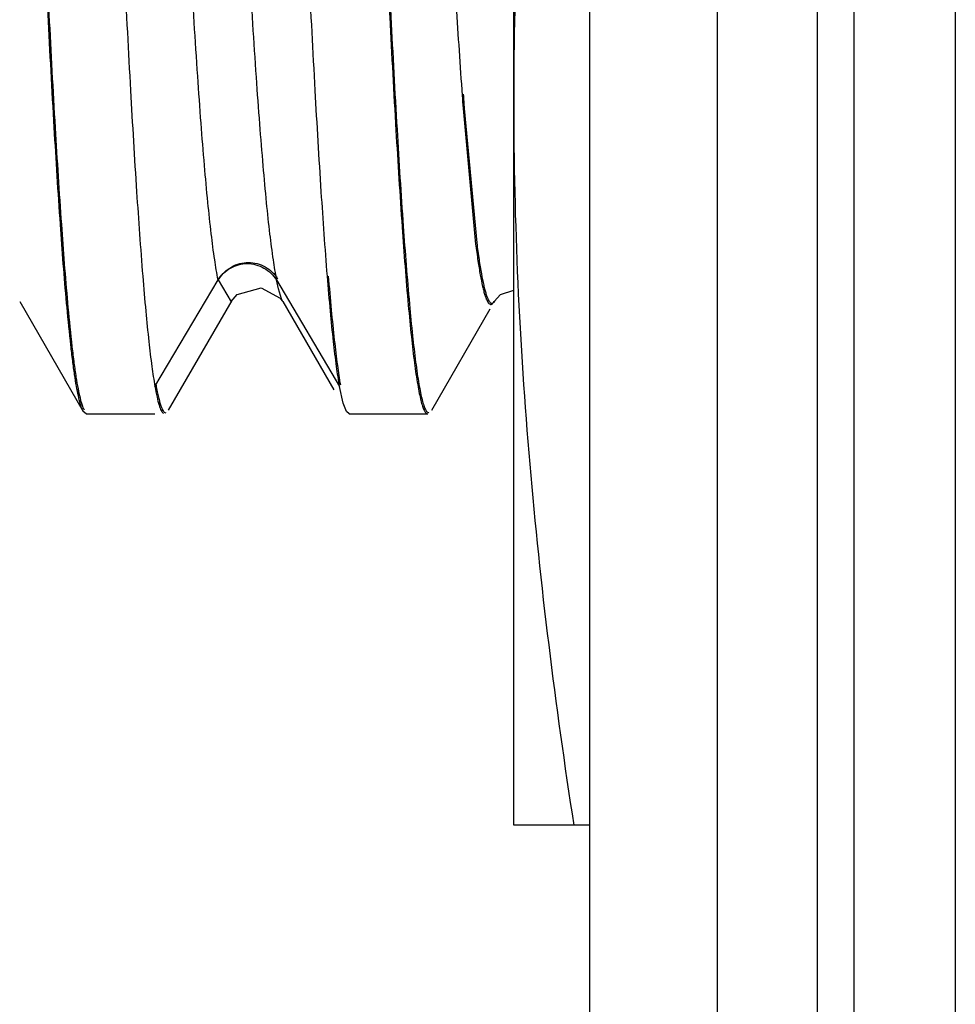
# Model space of a CAD drawing. Header units: inches. Extents: x 0.2 to 16.8, y 0.2 to 10.8.
# Tile 5 of 34: x 9.39 to 9.502, y 4.006 to 4.123. Entities that reach past the tile are written whole.
import ezdxf

# ---------------------------------------------------------------- set-up
doc = ezdxf.new("R2010")
doc.units = ezdxf.units.IN
doc.header["$LTSCALE"] = 0.935
doc.header["$MEASUREMENT"] = 0
doc.layers.get('0').update_dxf_attribs({"linetype": 'CONTINUOUS'})

msp = doc.modelspace()

# ---------------------------------------------------------------- linework, layer by layer
at = {"color": 9, "linetype": 'CONTINUOUS'}
for p, q in [((9.48509, 8.10723), (9.48509, 3.0403)), ((9.48951, 3.0403), (9.48951, 8.10723)), ((9.44304, 4.11239), (9.44453, 4.09627)), ((9.44319, 4.11238), (9.44467, 4.09641)), ((9.40644, 4.07935), (9.41394, 4.092)), ((9.41394, 4.092), (9.41548, 4.08942)), ((9.42087, 4.092), (9.42838, 4.07935)), ((9.42111, 4.09093), (9.42087, 4.092)), ((9.42147, 4.08976), (9.42111, 4.09093)), ((9.42163, 4.08943), (9.42147, 4.08976))]:
    msp.add_line(p, q, dxfattribs=at)
at = {"color": 7, "linetype": 'CONTINUOUS'}
for p, q in [((9.50151, 8.10723), (9.50151, 3.0403)), ((9.45809, 3.05423), (9.45809, 8.09323)), ((9.47325, 3.07423), (9.47325, 8.07323)), ((9.44906, 4.02723), (9.44906, 4.28523)), ((9.41622, 4.09026), (9.41905, 4.09105)), ((9.41905, 4.09105), (9.42133, 4.08984)), ((9.44749, 4.09027), (9.44906, 4.09078)), ((9.40807, 4.07653), (9.41561, 4.08957)), ((9.41549, 4.08943), (9.41622, 4.09026)), ((9.42133, 4.08984), (9.42153, 4.08958)), ((9.42153, 4.08958), (9.42163, 4.08943)), ((9.44673, 4.08943), (9.44749, 4.09027)), ((9.44686, 4.08957), (9.44687, 4.08957)), ((9.39038, 4.08943), (9.39793, 4.07639)), ((9.396, 4.08872), (9.39595, 4.08926)), ((9.39615, 4.08873), (9.3961, 4.08928)), ((9.42163, 4.08943), (9.4277, 4.07895)), ((9.43932, 4.07653), (9.44628, 4.08856)), ((9.42881, 4.07736), (9.42838, 4.07934)), ((9.39792, 4.0764), (9.3978, 4.07665)), ((9.42918, 4.07639), (9.42881, 4.07736)), ((9.39827, 4.07609), (9.39792, 4.07639)), ((9.39827, 4.07609), (9.40644, 4.07609)), ((9.42952, 4.07609), (9.42918, 4.07639)), ((9.42952, 4.07609), (9.43884, 4.07609)), ((9.45809, 4.02723), (9.44906, 4.02723))]:
    msp.add_line(p, q, dxfattribs=at)
at = {"color": 9, "linetype": 'CONTINUOUS'}
for centre, radius, start, end in [((10.20042, 4.16818), 0.75929, 184.08649, 184.21474), ((10.20351, 4.16827), 0.76252, 184.0866, 184.20249)]:
    msp.add_arc(centre, radius, start, end, dxfattribs=at)
at = {"color": 7, "linetype": 'CONTINUOUS'}
for points, knots in [([(9.42693, 4.09245), (9.42666, 4.09579), (9.42614, 4.10315), (9.42543, 4.11513), (9.42472, 4.12888), (9.42374, 4.1499), (9.42255, 4.17818), (9.42139, 4.20721), (9.42043, 4.23059), (9.41971, 4.24737), (9.419, 4.26313), (9.41829, 4.27754), (9.41758, 4.29029), (9.41687, 4.30111), (9.41626, 4.30881), (9.41574, 4.31384), (9.41548, 4.31596), (9.41535, 4.31691)], [0, 0, 0, 0, 0.0447, 0.098443, 0.160145, 0.228482, 0.37922, 0.538001, 0.616232, 0.691487, 0.762164, 0.82679, 0.883981, 0.932563, 0.97149, 0.987089, 1, 1, 1, 1]), ([(9.39595, 4.08926), (9.39567, 4.09237), (9.39514, 4.09932), (9.39443, 4.11075), (9.39371, 4.12411), (9.39299, 4.13909), (9.39226, 4.15537), (9.39128, 4.17865), (9.3901, 4.20821), (9.3889, 4.23744), (9.38791, 4.25966), (9.38719, 4.27459), (9.38647, 4.28788), (9.38575, 4.29924), (9.38513, 4.30738), (9.38461, 4.31275), (9.38435, 4.31503), (9.38421, 4.31607)], [0, 0, 0, 0, 0.041208, 0.092024, 0.15132, 0.21784, 0.290129, 0.366627, 0.525554, 0.680912, 0.753017, 0.819297, 0.878303, 0.928786, 0.969625, 0.986168, 1, 1, 1, 1]), ([(9.3961, 4.08928), (9.39582, 4.09238), (9.39529, 4.09931), (9.39457, 4.11072), (9.39385, 4.12407), (9.39313, 4.13905), (9.3924, 4.15533), (9.39142, 4.17863), (9.39024, 4.20822), (9.38904, 4.23748), (9.38805, 4.25972), (9.38733, 4.27467), (9.3866, 4.28798), (9.38589, 4.29936), (9.38526, 4.30751), (9.38475, 4.31288), (9.38448, 4.31517), (9.38435, 4.31621)], [0, 0, 0, 0, 0.041071, 0.091778, 0.150993, 0.21746, 0.289722, 0.366216, 0.525194, 0.680652, 0.752814, 0.819151, 0.87821, 0.928736, 0.969607, 0.98616, 1, 1, 1, 1]), ([(9.4255, 4.30932), (9.42578, 4.30624), (9.42631, 4.29934), (9.42702, 4.28796), (9.42775, 4.27464), (9.42847, 4.25967), (9.4292, 4.24338), (9.43018, 4.22005), (9.43137, 4.1904), (9.43257, 4.16107), (9.43356, 4.13876), (9.43429, 4.12377), (9.43501, 4.11042), (9.43573, 4.09901), (9.43635, 4.09083), (9.43687, 4.08544), (9.43714, 4.08315), (9.43727, 4.08211)], [0, 0, 0, 0, 0.040775, 0.091246, 0.150288, 0.21664, 0.288844, 0.36533, 0.524417, 0.68009, 0.752377, 0.818837, 0.878007, 0.928628, 0.969568, 0.986145, 1, 1, 1, 1]), ([(9.42564, 4.30933), (9.42592, 4.30624), (9.42645, 4.29933), (9.42717, 4.28793), (9.42789, 4.2746), (9.42861, 4.25963), (9.42934, 4.24334), (9.43032, 4.22003), (9.43151, 4.1904), (9.43271, 4.1611), (9.4337, 4.13882), (9.43442, 4.12385), (9.43514, 4.11052), (9.43586, 4.09913), (9.43649, 4.09096), (9.43701, 4.08558), (9.43727, 4.08329), (9.43741, 4.08225)], [0, 0, 0, 0, 0.040913, 0.091493, 0.150616, 0.217021, 0.289253, 0.365743, 0.524779, 0.680352, 0.75258, 0.818983, 0.878102, 0.928678, 0.969586, 0.986152, 1, 1, 1, 1]), ([(9.39486, 4.30182), (9.39512, 4.29819), (9.39564, 4.29028), (9.39635, 4.27753), (9.39706, 4.26312), (9.39804, 4.24151), (9.39922, 4.21284), (9.40039, 4.18368), (9.40135, 4.16051), (9.40207, 4.14411), (9.40278, 4.12887), (9.40349, 4.11512), (9.4042, 4.10315), (9.40482, 4.09439), (9.40533, 4.08847), (9.40568, 4.08488), (9.40604, 4.0819), (9.4063, 4.08013), (9.40644, 4.07934)], [0, 0, 0, 0, 0.049018, 0.10672, 0.171922, 0.243226, 0.398072, 0.558256, 0.636127, 0.710322, 0.779259, 0.841503, 0.895716, 0.940806, 0.959617, 0.975806, 0.989293, 1, 1, 1, 1]), ([(9.45619, 4.19923), (9.45399, 4.18499), (9.45129, 4.16354), (9.44939, 4.13481), (9.44906, 4.12042), (9.44906, 4.11323)], [0, 0, 0, 0, 0.500356, 0.750239, 1, 1, 1, 1]), ([(9.44906, 4.11323), (9.44906, 4.10604), (9.44939, 4.09165), (9.45129, 4.06292), (9.45399, 4.04147), (9.45619, 4.02723)], [0, 0, 0, 0, 0.249761, 0.499643, 1, 1, 1, 1]), ([(9.42838, 4.07934), (9.42824, 4.08013), (9.42798, 4.08191), (9.42762, 4.08489), (9.42727, 4.08847), (9.42704, 4.09106), (9.42693, 4.09245)], [0, 0, 0, 0, 0.180829, 0.408671, 0.682194, 1, 1, 1, 1]), ([(9.42851, 4.07949), (9.42837, 4.08027), (9.42811, 4.08205), (9.42776, 4.08503), (9.4274, 4.08857), (9.42718, 4.09112), (9.42707, 4.09247)], [0, 0, 0, 0, 0.182633, 0.41275, 0.689003, 1, 1, 1, 1]), ([(9.3978, 4.07665), (9.39771, 4.07687), (9.39754, 4.07739), (9.39732, 4.07829), (9.3971, 4.07944), (9.39688, 4.08084), (9.39666, 4.08247), (9.39635, 4.08512), (9.39614, 4.08723), (9.396, 4.08872)], [0, 0, 0, 0, 0.056815, 0.133066, 0.228943, 0.344464, 0.479575, 0.634113, 1, 1, 1, 1]), ([(9.39806, 4.07654), (9.39796, 4.07671), (9.39778, 4.07718), (9.39755, 4.07802), (9.39732, 4.07914), (9.39708, 4.08054), (9.39685, 4.08221), (9.39651, 4.08497), (9.39629, 4.08717), (9.39615, 4.08873)], [0, 0, 0, 0, 0.049124, 0.119662, 0.212047, 0.32636, 0.462559, 0.620504, 1, 1, 1, 1]), ([(9.43727, 4.08211), (9.43738, 4.08125), (9.43756, 4.08005), (9.43783, 4.07858), (9.43801, 4.07773), (9.4382, 4.07706), (9.43836, 4.07662), (9.4385, 4.07636), (9.43861, 4.0762), (9.43872, 4.0761), (9.4388, 4.07609)], [0, 0, 0, 0, 0.411605, 0.576262, 0.713455, 0.82331, 0.906255, 0.938012, 0.963707, 1, 1, 1, 1]), ([(9.43741, 4.08225), (9.43747, 4.08178), (9.43759, 4.08091), (9.43778, 4.07969), (9.43797, 4.07865), (9.43816, 4.0778), (9.43835, 4.07714), (9.43852, 4.0767), (9.43866, 4.07645), (9.43876, 4.07633), (9.43886, 4.07625), (9.43894, 4.07623), (9.43897, 4.07623)], [0, 0, 0, 0, 0.223012, 0.417486, 0.583353, 0.720615, 0.829423, 0.910292, 0.940716, 0.965004, 0.984112, 1, 1, 1, 1]), ([(9.40644, 4.07934), (9.40651, 4.07892), (9.40666, 4.07818), (9.40687, 4.07732), (9.40705, 4.07679), (9.40717, 4.0765), (9.40729, 4.07629), (9.40739, 4.07618), (9.40744, 4.07614)], [0, 0, 0, 0, 0.378715, 0.669964, 0.783075, 0.874997, 0.94662, 1, 1, 1, 1]), ([(9.40657, 4.07949), (9.40662, 4.07923), (9.40671, 4.07876), (9.40685, 4.0781), (9.40699, 4.07753), (9.40713, 4.07708), (9.40727, 4.07671), (9.40742, 4.07642), (9.4076, 4.07623), (9.40772, 4.07623)], [0, 0, 0, 0, 0.218709, 0.409758, 0.573126, 0.708955, 0.817707, 0.900413, 1, 1, 1, 1])]:
    msp.add_open_spline(points, degree=3, knots=knots, dxfattribs=at)
at = {"color": 9, "linetype": 'CONTINUOUS'}
for points, knots in [([(9.43168, 4.30702), (9.43182, 4.30644), (9.43207, 4.30509), (9.43242, 4.30279), (9.43276, 4.29998), (9.43311, 4.29667), (9.43346, 4.29287), (9.43395, 4.28688), (9.43454, 4.27834), (9.43523, 4.26694), (9.43593, 4.2542), (9.43662, 4.24035), (9.43732, 4.22568), (9.43801, 4.21048), (9.43894, 4.19003), (9.44006, 4.16542), (9.44122, 4.14195), (9.44218, 4.12509), (9.44268, 4.11748), (9.44293, 4.11393)], [0, 0, 0, 0, 0.009319, 0.021322, 0.035971, 0.053216, 0.072996, 0.095199, 0.146374, 0.205746, 0.272191, 0.344328, 0.420742, 0.499931, 0.580294, 0.738162, 0.881847, 0.944753, 1, 1, 1, 1]), ([(9.41394, 4.092), (9.41379, 4.0928), (9.41349, 4.09462), (9.4131, 4.09769), (9.4127, 4.10143), (9.4123, 4.10582), (9.4119, 4.11082), (9.41135, 4.11861), (9.41066, 4.1296), (9.40987, 4.14409), (9.40908, 4.16003), (9.40828, 4.177), (9.40748, 4.19454), (9.40669, 4.21221), (9.40589, 4.22953), (9.40509, 4.24605), (9.4043, 4.26133), (9.40351, 4.27498), (9.40283, 4.28517), (9.40226, 4.29223), (9.40187, 4.29663), (9.40147, 4.30039), (9.40118, 4.30268), (9.40103, 4.30371)], [0, 0, 0, 0, 0.011443, 0.026081, 0.043835, 0.064619, 0.088316, 0.114747, 0.175077, 0.244098, 0.319985, 0.400732, 0.484254, 0.56834, 0.650775, 0.72943, 0.802209, 0.867215, 0.922784, 0.946532, 0.967393, 0.985253, 1, 1, 1, 1]), ([(9.408, 4.30338), (9.40815, 4.30232), (9.40844, 4.29999), (9.40901, 4.29449), (9.40969, 4.2861), (9.41048, 4.27438), (9.41126, 4.26069), (9.41205, 4.2454), (9.41285, 4.2289), (9.41364, 4.21162), (9.41443, 4.19402), (9.41523, 4.17655), (9.41602, 4.15966), (9.41681, 4.14381), (9.4176, 4.1294), (9.41828, 4.11846), (9.41884, 4.11072), (9.41924, 4.10575), (9.41963, 4.10139), (9.42003, 4.09767), (9.42042, 4.09461), (9.42072, 4.09279), (9.42087, 4.092)], [0, 0, 0, 0, 0.015081, 0.033246, 0.078374, 0.134333, 0.199596, 0.272512, 0.351185, 0.433542, 0.517466, 0.600766, 0.68125, 0.756858, 0.825604, 0.885685, 0.912007, 0.935607, 0.95631, 0.973998, 0.988587, 1, 1, 1, 1]), ([(9.44453, 4.09627), (9.44462, 4.0956), (9.44479, 4.09437), (9.44506, 4.09269), (9.44529, 4.0915), (9.44548, 4.09071), (9.44562, 4.09023), (9.44576, 4.08984), (9.44589, 4.08953), (9.44602, 4.0893), (9.44616, 4.08915), (9.44631, 4.08908), (9.44647, 4.08911), (9.44661, 4.08924), (9.44669, 4.08936), (9.44673, 4.08943)], [0, 0, 0, 0, 0.250185, 0.460886, 0.631894, 0.70256, 0.763395, 0.814506, 0.8561, 0.888592, 0.912909, 0.931315, 0.948637, 0.970478, 1, 1, 1, 1]), ([(9.44467, 4.09641), (9.44475, 4.09574), (9.44492, 4.09451), (9.44519, 4.09283), (9.44542, 4.09164), (9.44562, 4.09085), (9.44575, 4.09037), (9.44589, 4.08998), (9.44602, 4.08967), (9.44616, 4.08945), (9.44629, 4.08929), (9.44645, 4.08922), (9.44661, 4.08925), (9.44675, 4.08938), (9.44682, 4.0895), (9.44686, 4.08957)], [0, 0, 0, 0, 0.250185, 0.460886, 0.631894, 0.70256, 0.763395, 0.814506, 0.8561, 0.888592, 0.912909, 0.931315, 0.948637, 0.970478, 1, 1, 1, 1]), ([(9.41394, 4.092), (9.41429, 4.09259), (9.41534, 4.09357), (9.41741, 4.09414), (9.41947, 4.09357), (9.42052, 4.09259), (9.42087, 4.092)], [0, 0, 0, 0, 0.249103, 0.5, 0.750897, 1, 1, 1, 1]), ([(9.41408, 4.09215), (9.41443, 4.09273), (9.41548, 4.09371), (9.41754, 4.09428), (9.41961, 4.09371), (9.42066, 4.09273), (9.42101, 4.09215)], [0, 0, 0, 0, 0.249103, 0.5, 0.750897, 1, 1, 1, 1])]:
    msp.add_open_spline(points, degree=3, knots=knots, dxfattribs=at)

doc.saveas('drawing.dxf')
